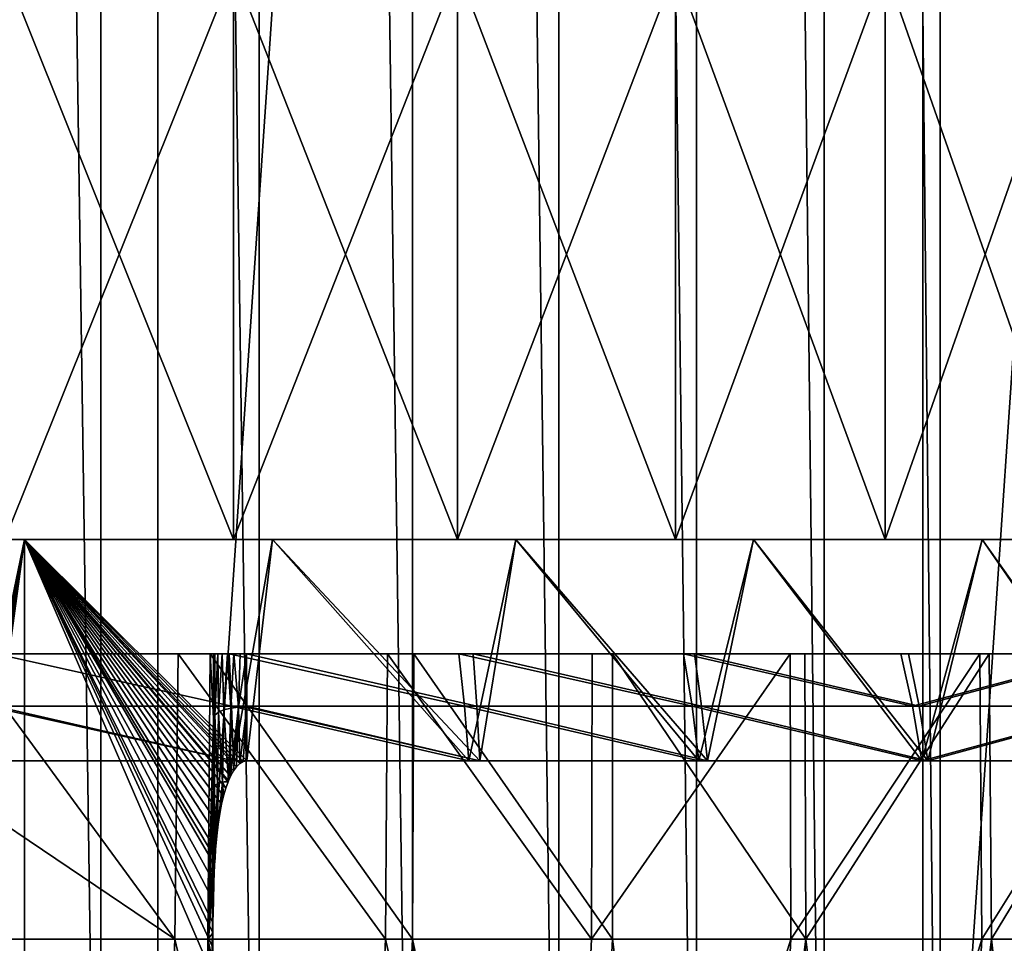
# Model space of a CAD drawing. Header units: metres. Extents: x -30 to 30, y -76 to 64.
# Tile 154 of 256: x 0.43 to 2.16, y -73.51 to -71.89. Entities that reach past the tile are written whole.
import ezdxf

# ---------------------------------------------------------------- set-up
doc = ezdxf.new("R2010")
doc.units = ezdxf.units.M
doc.layers.add('solid_508511', color=7, linetype='CONTINUOUS')

msp = doc.modelspace()

# ---------------------------------------------------------------- linework, layer by layer
at = {"layer": 'solid_508511'}
for points in [[(0.671785, -55.200001, -22.990187), (0.671785, -74.800003, -22.990187), (-0.671785, -74.800003, -22.990187)], [(-0.671785, -55.200001, -22.990187), (0.671785, -55.200001, -22.990187), (-0.671785, -74.800003, -22.990187)], [(0.287453, -55.200001, 28.484936), (0.287453, -74.800003, 28.484936), (0.571757, -74.800003, 28.439905)], [(0.571757, -55.200001, 28.439905), (0.287453, -55.200001, 28.484936), (0.571757, -74.800003, 28.439905)], [(0.571757, -55.200001, 28.439905), (0.571757, -74.800003, 28.439905), (0.849797, -74.800003, 28.365406)], [(0.849796, -55.200001, 28.365406), (0.571757, -55.200001, 28.439905), (0.849797, -74.800003, 28.365406)], [(2.013062, -55.200001, -22.911734), (2.013062, -74.800003, -22.911736), (0.671785, -74.800003, -22.990187)], [(0.671785, -55.200001, -22.990187), (2.013062, -55.200001, -22.911734), (0.671785, -74.800003, -22.990187)], [(0.849796, -55.200001, 28.365406), (0.849797, -74.800003, 28.365406), (1.118526, -74.800003, 28.262251)], [(1.118525, -55.200001, 28.262251), (0.849796, -55.200001, 28.365406), (1.118526, -74.800003, 28.262251)], [(1.118525, -55.200001, 28.262251), (1.118526, -74.800003, 28.262251), (1.375, -74.800003, 28.131569)], [(1.375, -55.200001, 28.131571), (1.118525, -55.200001, 28.262251), (1.375, -74.800003, 28.131569)], [(1.375, -55.200001, 28.131571), (1.375, -74.800003, 28.131569), (1.616409, -74.800003, 27.974796)], [(1.616409, -55.200001, 27.974796), (1.375, -55.200001, 28.131571), (1.616409, -74.800003, 27.974796)], [(1.616409, -55.200001, 27.974796), (1.616409, -74.800003, 27.974796), (1.840109, -74.800003, 27.793648)], [(1.840109, -55.200001, 27.793648), (1.616409, -55.200001, 27.974796), (1.840109, -74.800003, 27.793648)], [(1.840109, -55.200001, 27.793648), (1.840109, -74.800003, 27.793648), (2.043648, -74.800003, 27.590109)], [(2.043648, -55.200001, 27.590109), (1.840109, -55.200001, 27.793648), (2.043648, -74.800003, 27.590109)], [(3.347471, -55.200001, -22.755096), (3.347469, -74.800003, -22.755096), (2.013062, -74.800003, -22.911736)], [(2.013062, -55.200001, -22.911734), (3.347471, -55.200001, -22.755096), (2.013062, -74.800003, -22.911736)], [(2.043648, -55.200001, 27.590109), (2.043648, -74.800003, 27.590109), (2.224797, -74.800003, 27.366409)], [(2.224796, -55.200001, 27.366409), (2.043648, -55.200001, 27.590109), (2.224797, -74.800003, 27.366409)], [(0.403897, -72.800003, 4.230758), (0.403897, -71.800003, 4.230758), (0.804489, -71.800003, 4.173162)], [(0.403897, -72.800003, 4.230758), (0.804489, -71.800003, 4.173162), (0.804489, -72.800003, 4.173162)], [(0.804489, -72.800003, -4.173162), (0.804489, -71.800003, -4.173162), (0.403897, -71.800003, -4.230758)], [(0.804489, -72.800003, -4.173162), (0.403897, -71.800003, -4.230758), (0.403897, -72.800003, -4.230758)], [(0.804489, -72.800003, 4.173162), (0.804489, -71.800003, 4.173162), (1.197163, -71.800003, 4.0779)], [(0.804489, -72.800003, 4.173162), (1.197163, -71.800003, 4.0779), (1.197163, -72.800003, 4.0779)], [(1.197163, -72.800003, -4.0779), (1.197163, -71.800003, -4.0779), (0.804489, -71.800003, -4.173162)], [(1.197163, -72.800003, -4.0779), (0.804489, -71.800003, -4.173162), (0.804489, -72.800003, -4.173162)], [(1.197163, -72.800003, 4.0779), (1.197163, -71.800003, 4.0779), (1.579717, -71.800003, 3.945498)], [(1.197163, -72.800003, 4.0779), (1.579717, -71.800003, 3.945498), (1.579717, -72.800003, 3.945498)], [(1.579717, -72.800003, -3.945498), (1.579717, -71.800003, -3.945498), (1.197163, -71.800003, -4.0779)], [(1.579717, -72.800003, -3.945498), (1.197163, -71.800003, -4.0779), (1.197163, -72.800003, -4.0779)], [(1.579717, -72.800003, 3.945498), (1.579717, -71.800003, 3.945498), (1.947323, -71.800003, 3.777623)], [(1.579717, -72.800003, 3.945498), (1.947323, -71.800003, 3.777623), (1.947323, -72.800003, 3.777623)], [(1.947323, -72.800003, -3.777623), (1.947323, -71.800003, -3.777623), (1.579717, -71.800003, -3.945498)], [(1.947323, -72.800003, -3.777623), (1.579717, -71.800003, -3.945498), (1.579717, -72.800003, -3.945498)], [(1.947323, -72.800003, 3.777623), (1.947323, -71.800003, 3.777623), (2.29774, -71.800003, 3.575311)], [(1.947323, -72.800003, 3.777623), (2.29774, -71.800003, 3.575311), (2.29774, -72.800003, 3.575311)], [(2.29774, -72.800003, -3.575311), (2.29774, -71.800003, -3.575311), (1.947323, -71.800003, -3.777623)], [(2.29774, -72.800003, -3.575311), (1.947323, -71.800003, -3.777623), (1.947323, -72.800003, -3.777623)], [(0.438275, -75.599998, -4.729737), (0, -72.800003, -4.75), (0, -75.599998, -4.75)], [(0.341733, -73.263336, 4.737691), (0, -72.800003, 4.75), (0.438207, -72.800003, 4.729738)], [(0.403897, -72.800003, 4.230758), (0.438207, -72.800003, 4.729738), (0, -72.800003, 4.75)], [(0.438207, -72.800003, -4.729738), (0, -72.800003, -4.75), (0.438275, -75.599998, -4.729737)], [(0, -72.800003, -4.25), (0, -72.800003, -4.75), (0.438207, -72.800003, -4.729738)], [(0.403897, -72.800003, -4.230758), (0, -72.800003, -4.25), (0.438207, -72.800003, -4.729738)], [(0.344512, -73.251015, 4.73749), (0.341733, -73.263336, 4.737691), (0.438207, -72.800003, 4.729738)], [(0.347502, -73.239899, 4.737272), (0.344512, -73.251015, 4.73749), (0.438207, -72.800003, 4.729738)], [(0.350687, -73.229935, 4.737037), (0.347502, -73.239899, 4.737272), (0.438207, -72.800003, 4.729738)], [(0.352911, -73.223915, 4.736872), (0.350687, -73.229935, 4.737037), (0.438207, -72.800003, 4.729738)], [(0.354072, -73.221031, 4.736785), (0.352911, -73.223915, 4.736872), (0.438207, -72.800003, 4.729738)], [(0.357686, -73.213081, 4.736514), (0.354072, -73.221031, 4.736785), (0.438207, -72.800003, 4.729738)], [(0.361599, -73.205986, 4.736217), (0.357686, -73.213081, 4.736514), (0.438207, -72.800003, 4.729738)], [(0.365895, -73.199745, 4.735887), (0.361599, -73.205986, 4.736217), (0.438207, -72.800003, 4.729738)], [(0.370514, -73.194618, 4.735528), (0.365895, -73.199745, 4.735887), (0.438207, -72.800003, 4.729738)], [(0.37532, -73.190842, 4.735149), (0.370514, -73.194618, 4.735528), (0.438207, -72.800003, 4.729738)], [(0.380223, -73.188538, 4.734758), (0.37532, -73.190842, 4.735149), (0.438207, -72.800003, 4.729738)], [(0.385222, -73.187752, 4.734354), (0.380223, -73.188538, 4.734758), (0.438207, -72.800003, 4.729738)], [(0.804512, -73.187752, 4.681374), (0.385222, -73.187752, 4.734354), (0.438207, -72.800003, 4.729738)], [(0.804489, -72.800003, -4.173162), (0.403897, -72.800003, -4.230758), (0.438207, -72.800003, -4.729738)], [(0.403897, -72.800003, 4.230758), (0.804489, -72.800003, 4.173162), (0.438207, -72.800003, 4.729738)], [(0.768121, -73.563988, -4.687482), (0.438207, -72.800003, -4.729738), (0.438275, -75.599998, -4.729737)], [(0.827758, -73.187759, -4.67732), (0.872943, -72.800003, -4.669096), (0.438207, -72.800003, -4.729738)], [(0.804489, -72.800003, -4.173162), (0.438207, -72.800003, -4.729738), (0.872943, -72.800003, -4.669096)], [(0.821761, -73.188919, -4.678377), (0.827758, -73.187759, -4.67732), (0.438207, -72.800003, -4.729738)], [(0.815739, -73.192375, -4.67943), (0.821761, -73.188919, -4.678377), (0.438207, -72.800003, -4.729738)], [(0.809957, -73.197937, -4.680435), (0.815739, -73.192375, -4.67943), (0.438207, -72.800003, -4.729738)], [(0.80452, -73.205368, -4.681372), (0.809957, -73.197937, -4.680435), (0.438207, -72.800003, -4.729738)], [(0.799615, -73.21418, -4.682213), (0.80452, -73.205368, -4.681372), (0.438207, -72.800003, -4.729738)], [(0.795878, -73.222481, -4.682849), (0.799615, -73.21418, -4.682213), (0.438207, -72.800003, -4.729738)], [(0.795178, -73.224213, -4.682968), (0.795878, -73.222481, -4.682849), (0.438207, -72.800003, -4.729738)], [(0.791083, -73.235641, -4.683662), (0.795178, -73.224213, -4.682968), (0.438207, -72.800003, -4.729738)], [(0.787288, -73.248627, -4.684301), (0.791083, -73.235641, -4.683662), (0.438207, -72.800003, -4.729738)], [(0.783793, -73.263329, -4.684887), (0.787288, -73.248627, -4.684301), (0.438207, -72.800003, -4.729738)], [(0.780631, -73.279831, -4.685415), (0.783793, -73.263329, -4.684887), (0.438207, -72.800003, -4.729738)], [(0.777822, -73.298302, -4.685882), (0.780631, -73.279831, -4.685415), (0.438207, -72.800003, -4.729738)], [(0.775358, -73.319183, -4.686291), (0.777822, -73.298302, -4.685882), (0.438207, -72.800003, -4.729738)], [(0.77326, -73.342873, -4.686637), (0.775358, -73.319183, -4.686291), (0.438207, -72.800003, -4.729738)], [(0.772227, -73.357964, -4.686808), (0.77326, -73.342873, -4.686637), (0.438207, -72.800003, -4.729738)], [(0.771551, -73.369751, -4.686919), (0.772227, -73.357964, -4.686808), (0.438207, -72.800003, -4.729738)], [(0.770239, -73.399963, -4.687135), (0.771551, -73.369751, -4.686919), (0.438207, -72.800003, -4.729738)], [(0.769291, -73.433601, -4.687291), (0.770239, -73.399963, -4.687135), (0.438207, -72.800003, -4.729738)], [(0.768628, -73.471466, -4.687399), (0.769291, -73.433601, -4.687291), (0.438207, -72.800003, -4.729738)], [(0.768417, -73.489113, -4.687434), (0.768628, -73.471466, -4.687399), (0.438207, -72.800003, -4.729738)], [(0.768204, -73.514572, -4.687469), (0.768417, -73.489113, -4.687434), (0.438207, -72.800003, -4.729738)], [(0.768121, -73.563988, -4.687482), (0.768204, -73.514572, -4.687469), (0.438207, -72.800003, -4.729738)], [(0.804512, -73.187752, 4.681374), (0.438207, -72.800003, 4.729738), (0.872943, -72.800003, 4.669096)], [(0.804489, -72.800003, 4.173162), (0.872943, -72.800003, 4.669096), (0.438207, -72.800003, 4.729738)], [(1.197163, -72.800003, -4.0779), (0.804489, -72.800003, -4.173162), (0.872943, -72.800003, -4.669096)], [(0.804489, -72.800003, 4.173162), (1.197163, -72.800003, 4.0779), (0.872943, -72.800003, 4.669096)], [(1.217434, -73.187752, 4.591335), (0.804512, -73.187752, 4.681374), (0.872943, -72.800003, 4.669096)], [(1.236423, -73.187752, -4.586257), (0.872943, -72.800003, -4.669096), (0.827758, -73.187759, -4.67732)], [(1.236423, -73.187752, -4.586257), (1.299735, -72.800003, -4.568714), (0.872943, -72.800003, -4.669096)], [(1.197163, -72.800003, -4.0779), (0.872943, -72.800003, -4.669096), (1.299735, -72.800003, -4.568714)], [(1.217434, -73.187752, 4.591335), (0.872943, -72.800003, 4.669096), (1.299735, -72.800003, 4.568714)], [(1.197163, -72.800003, 4.0779), (1.299735, -72.800003, 4.568714), (0.872943, -72.800003, 4.669096)], [(1.579717, -72.800003, -3.945498), (1.197163, -72.800003, -4.0779), (1.299735, -72.800003, -4.568714)], [(1.197163, -72.800003, 4.0779), (1.579717, -72.800003, 3.945498), (1.299735, -72.800003, 4.568714)], [(1.620719, -73.187752, 4.464949), (1.217434, -73.187752, 4.591335), (1.299735, -72.800003, 4.568714)], [(1.236423, -73.187752, -4.586257), (1.635492, -73.187752, -4.459559), (1.299735, -72.800003, -4.568714)], [(1.635492, -73.187752, -4.459559), (1.716053, -72.800003, -4.429179), (1.299735, -72.800003, -4.568714)], [(1.579717, -72.800003, -3.945498), (1.299735, -72.800003, -4.568714), (1.716053, -72.800003, -4.429179)], [(1.620719, -73.187752, 4.464949), (1.299735, -72.800003, 4.568714), (1.716053, -72.800003, 4.429179)], [(1.579717, -72.800003, 3.945498), (1.716053, -72.800003, 4.429179), (1.299735, -72.800003, 4.568714)], [(1.947323, -72.800003, -3.777623), (1.579717, -72.800003, -3.945498), (1.716053, -72.800003, -4.429179)], [(1.579717, -72.800003, 3.945498), (1.947323, -72.800003, 3.777623), (1.716053, -72.800003, 4.429179)], [(2.011174, -73.187752, 4.303217), (1.620719, -73.187752, 4.464949), (1.716053, -72.800003, 4.429179)], [(1.635492, -73.187752, -4.459559), (2.021852, -73.187752, -4.298211), (1.716053, -72.800003, -4.429179)], [(2.021852, -73.187752, -4.298211), (2.117089, -72.800003, -4.252108), (1.716053, -72.800003, -4.429179)], [(1.947323, -72.800003, -3.777623), (1.716053, -72.800003, -4.429179), (2.117089, -72.800003, -4.252108)], [(2.011174, -73.187752, 4.303217), (1.716053, -72.800003, 4.429179), (2.117089, -72.800003, 4.252108)], [(1.947323, -72.800003, 3.777623), (2.117089, -72.800003, 4.252108), (1.716053, -72.800003, 4.429179)], [(2.29774, -72.800003, -3.575311), (1.947323, -72.800003, -3.777623), (2.117089, -72.800003, -4.252108)], [(1.947323, -72.800003, 3.777623), (2.29774, -72.800003, 3.575311), (2.117089, -72.800003, 4.252108)], [(2.385708, -73.187752, 4.10742), (2.011174, -73.187752, 4.303217), (2.117089, -72.800003, 4.252108)], [(2.021852, -73.187752, -4.298211), (2.392503, -73.187752, -4.103465), (2.117089, -72.800003, -4.252108)], [(2.392503, -73.187752, -4.103465), (2.500641, -72.800003, -4.038471), (2.117089, -72.800003, -4.252108)], [(2.29774, -72.800003, -3.575311), (2.117089, -72.800003, -4.252108), (2.500641, -72.800003, -4.038471)], [(2.385708, -73.187752, 4.10742), (2.117089, -72.800003, 4.252108), (2.500641, -72.800003, 4.038471)], [(2.29774, -72.800003, 3.575311), (2.500641, -72.800003, 4.038471), (2.117089, -72.800003, 4.252108)], [(0.330547, -73.249985, 4.190176), (0.33491, -73, 4.18983), (0.701521, -73.5, 4.144238)], [(0.707679, -73, 4.143189), (0.33491, -73, 4.18983), (0.388081, -73, 4.649858)], [(0.701521, -73.5, 4.144238), (0.33491, -73, 4.18983), (0.707679, -73, 4.143189)], [(0.801397, -73.091713, 4.644216), (0.388081, -73, 4.649858), (0.386706, -73.091713, 4.69696)], [(0.707679, -73, 4.143189), (0.388081, -73, 4.649858), (0.79711, -73, 4.597434)], [(0.801397, -73.091713, 4.644216), (0.79711, -73, 4.597434), (0.388081, -73, 4.649858)], [(1.07118, -73.5, 4.064408), (0.701521, -73.5, 4.144238), (0.707679, -73, 4.143189)], [(1.074822, -73, 4.063446), (0.707679, -73, 4.143189), (0.79711, -73, 4.597434)], [(1.07118, -73.5, 4.064408), (0.707679, -73, 4.143189), (1.074822, -73, 4.063446)], [(0.759368, -73.5, -4.134029), (0.76372, -73, -4.133228), (0.769729, -73.113495, -4.596229)], [(1.118444, -73.5, -4.051657), (0.76372, -73, -4.133228), (0.759368, -73.5, -4.134029)], [(0.76372, -73, -4.133228), (0.769798, -73, -4.535292), (0.769729, -73.113495, -4.596229)], [(1.120577, -73, -4.051066), (0.769798, -73, -4.535292), (0.76372, -73, -4.133228)], [(1.118444, -73.5, -4.051657), (1.120577, -73, -4.051066), (0.76372, -73, -4.133228)], [(0.771818, -73, -4.55085), (0.769729, -73.113495, -4.596229), (0.769798, -73, -4.535292)], [(0.771818, -73, -4.55085), (0.772001, -73.107712, -4.609047), (0.769729, -73.113495, -4.596229)], [(1.120577, -73, -4.051066), (0.771818, -73, -4.55085), (0.769798, -73, -4.535292)], [(0.771818, -73, -4.55085), (0.777027, -73, -4.564691), (0.772001, -73.107712, -4.609047)], [(1.120577, -73, -4.051066), (0.777027, -73, -4.564691), (0.771818, -73, -4.55085)], [(0.777027, -73, -4.564691), (0.778143, -73.102432, -4.620758), (0.772001, -73.107712, -4.609047)], [(0.777027, -73, -4.564691), (0.784796, -73, -4.576134), (0.778143, -73.102432, -4.620758)], [(1.120577, -73, -4.051066), (0.784796, -73, -4.576134), (0.777027, -73, -4.564691)], [(0.784796, -73, -4.576134), (0.787658, -73.098083, -4.630418), (0.778143, -73.102432, -4.620758)], [(0.784796, -73, -4.576134), (0.794306, -73, -4.584645), (0.787658, -73.098083, -4.630418)], [(1.120577, -73, -4.051066), (0.794306, -73, -4.584645), (0.784796, -73, -4.576134)], [(0.794306, -73, -4.584645), (0.799773, -73.095016, -4.637244), (0.787658, -73.098083, -4.630418)], [(0.794306, -73, -4.584645), (0.804954, -73, -4.59014), (0.799773, -73.095016, -4.637244)], [(1.120577, -73, -4.051066), (0.804954, -73, -4.59014), (0.794306, -73, -4.584645)], [(1.074822, -73, 4.063446), (0.79711, -73, 4.597434), (1.199965, -73, 4.509088)], [(1.209783, -73.091713, 4.554932), (1.199965, -73, 4.509088), (0.79711, -73, 4.597434)], [(1.209783, -73.091713, 4.554932), (0.79711, -73, 4.597434), (0.801397, -73.091713, 4.644216)], [(0.804954, -73, -4.59014), (0.813506, -73.093491, -4.640684), (0.799773, -73.095016, -4.637244)], [(0.804954, -73, -4.59014), (0.816126, -73, -4.592597), (0.813506, -73.093491, -4.640684)], [(1.120577, -73, -4.051066), (0.816126, -73, -4.592597), (0.804954, -73, -4.59014)], [(0.82748, -73, -4.592066), (0.827741, -73.091713, -4.639594), (0.813506, -73.093491, -4.640684)], [(0.816126, -73, -4.592597), (0.82748, -73, -4.592066), (0.813506, -73.093491, -4.640684)], [(1.120577, -73, -4.051066), (0.82748, -73, -4.592066), (0.816126, -73, -4.592597)], [(1.231312, -73.091713, -4.54916), (0.827741, -73.091713, -4.639594), (0.82748, -73, -4.592066)], [(1.120577, -73, -4.051066), (1.224728, -73, -4.502424), (0.82748, -73, -4.592066)], [(1.231312, -73.091713, -4.54916), (0.82748, -73, -4.592066), (1.224728, -73, -4.502424)], [(1.432168, -73.5, 3.951675), (1.07118, -73.5, 4.064408), (1.074822, -73, 4.063446)], [(1.433329, -73, 3.951253), (1.074822, -73, 4.063446), (1.199965, -73, 4.509088)], [(1.432168, -73.5, 3.951675), (1.074822, -73, 4.063446), (1.433329, -73, 3.951253)], [(1.118444, -73.5, -4.051657), (1.468928, -73.5, -3.938158), (1.120577, -73, -4.051066)], [(1.120577, -73, -4.051066), (1.468971, -73, -3.93814), (1.224728, -73, -4.502424)], [(1.468928, -73.5, -3.938158), (1.468971, -73, -3.93814), (1.120577, -73, -4.051066)], [(1.433329, -73, 3.951253), (1.199965, -73, 4.509088), (1.593348, -73, 4.385547)], [(1.60865, -73.091713, 4.429811), (1.593348, -73, 4.385547), (1.199965, -73, 4.509088)], [(1.60865, -73.091713, 4.429811), (1.199965, -73, 4.509088), (1.209783, -73.091713, 4.554932)], [(1.468971, -73, -3.93814), (1.612694, -73, -4.378469), (1.224728, -73, -4.502424)], [(1.6254, -73.091713, -4.423694), (1.224728, -73, -4.502424), (1.612694, -73, -4.378469)], [(1.231312, -73.091713, -4.54916), (1.224728, -73, -4.502424), (1.6254, -73.091713, -4.423694)], [(1.432168, -73.5, 3.951675), (1.433329, -73, 3.951253), (1.780441, -73, 3.807474)], [(1.781561, -73.5, 3.806952), (1.432168, -73.5, 3.951675), (1.780441, -73, 3.807474)], [(1.780441, -73, 3.807474), (1.433329, -73, 3.951253), (1.593348, -73, 4.385547)], [(1.468928, -73.5, -3.938158), (1.808119, -73.5, -3.79441), (1.468971, -73, -3.93814)], [(1.468971, -73, -3.93814), (1.806165, -73, -3.79534), (1.612694, -73, -4.378469)], [(1.808119, -73.5, -3.79441), (1.806165, -73, -3.79534), (1.468971, -73, -3.93814)], [(1.780441, -73, 3.807474), (1.593348, -73, 4.385547), (1.97439, -73, 4.227714)], [(1.994861, -73.091713, 4.269836), (1.97439, -73, 4.227714), (1.593348, -73, 4.385547)], [(1.994861, -73.091713, 4.269836), (1.593348, -73, 4.385547), (1.60865, -73.091713, 4.429811)], [(1.806165, -73, -3.79534), (1.98832, -73, -4.221182), (1.612694, -73, -4.378469)], [(2.00697, -73.091713, -4.26416), (1.612694, -73, -4.378469), (1.98832, -73, -4.221182)], [(1.6254, -73.091713, -4.423694), (1.612694, -73, -4.378469), (2.00697, -73.091713, -4.26416)], [(2.113276, -73, 3.633304), (1.780441, -73, 3.807474), (1.97439, -73, 4.227714)], [(1.781561, -73.5, 3.806952), (1.780441, -73, 3.807474), (2.113276, -73, 3.633304)], [(2.116532, -73.5, 3.631409), (1.781561, -73.5, 3.806952), (2.113276, -73, 3.633304)], [(1.806165, -73, -3.79534), (2.129648, -73, -3.62373), (1.98832, -73, -4.221182)], [(1.808119, -73.5, -3.79441), (2.129648, -73, -3.62373), (1.806165, -73, -3.79534)], [(1.808119, -73.5, -3.79441), (2.13342, -73.5, -3.621513), (2.129648, -73, -3.62373)], [(2.113276, -73, 3.633304), (1.97439, -73, 4.227714), (2.339909, -73, 4.036906)], [(1.994861, -73.091713, 4.269836), (2.339909, -73, 4.036906), (1.97439, -73, 4.227714)], [(2.129648, -73, -3.62373), (2.348799, -73, -4.031738), (1.98832, -73, -4.221182)], [(2.00697, -73.091713, -4.26416), (1.98832, -73, -4.221182), (2.348799, -73, -4.031738)], [(2.365377, -73.091713, 4.076269), (2.339909, -73, 4.036906), (1.994861, -73.091713, 4.269836)], [(2.00697, -73.091713, -4.26416), (2.348799, -73, -4.031738), (2.373085, -73.091713, -4.071788)], [(2.429272, -73, 3.430082), (2.113276, -73, 3.633304), (2.339909, -73, 4.036906)], [(2.116532, -73.5, 3.631409), (2.113276, -73, 3.633304), (2.429272, -73, 3.430082)], [(2.434369, -73.5, 3.426469), (2.116532, -73.5, 3.631409), (2.429272, -73, 3.430082)], [(2.129648, -73, -3.62373), (2.437012, -73, -3.424588), (2.348799, -73, -4.031738)], [(2.13342, -73.5, -3.621513), (2.437012, -73, -3.424588), (2.129648, -73, -3.62373)], [(2.13342, -73.5, -3.621513), (2.442341, -73.5, -3.420791), (2.437012, -73, -3.424588)], [(0.386662, -73.094582, 4.698246), (0.385222, -73.187752, 4.734354), (0.804512, -73.187752, 4.681374)], [(0.386706, -73.091713, 4.69696), (0.386662, -73.094582, 4.698246), (0.804512, -73.187752, 4.681374)], [(0.801397, -73.091713, 4.644216), (0.386706, -73.091713, 4.69696), (0.804512, -73.187752, 4.681374)], [(0.776712, -73.2276, -4.665564), (0.772001, -73.107712, -4.609047), (0.778143, -73.102432, -4.620758)], [(0.785092, -73.224716, -4.675452), (0.776712, -73.2276, -4.665564), (0.778143, -73.102432, -4.620758)], [(0.785092, -73.224716, -4.675452), (0.778143, -73.102432, -4.620758), (0.787658, -73.098083, -4.630418)], [(0.785092, -73.224716, -4.675452), (0.787658, -73.098083, -4.630418), (0.795878, -73.222481, -4.682849)], [(0.787658, -73.098083, -4.630418), (0.799773, -73.095016, -4.637244), (0.795878, -73.222481, -4.682849)], [(0.799773, -73.095016, -4.637244), (0.799615, -73.21418, -4.682213), (0.795878, -73.222481, -4.682849)], [(0.813506, -73.093491, -4.640684), (0.80452, -73.205368, -4.681372), (0.799615, -73.21418, -4.682213)], [(0.799773, -73.095016, -4.637244), (0.813506, -73.093491, -4.640684), (0.799615, -73.21418, -4.682213)], [(0.801397, -73.091713, 4.644216), (0.804512, -73.187752, 4.681374), (1.217434, -73.187752, 4.591335)], [(1.209783, -73.091713, 4.554932), (0.801397, -73.091713, 4.644216), (1.217434, -73.187752, 4.591335)], [(0.813506, -73.093491, -4.640684), (0.809957, -73.197937, -4.680435), (0.80452, -73.205368, -4.681372)], [(0.813506, -73.093491, -4.640684), (0.815739, -73.192375, -4.67943), (0.809957, -73.197937, -4.680435)], [(0.827741, -73.091713, -4.639594), (0.827744, -73.09362, -4.640458), (0.813506, -73.093491, -4.640684)], [(0.813506, -73.093491, -4.640684), (0.827744, -73.09362, -4.640458), (0.815739, -73.192375, -4.67943)], [(0.827744, -73.09362, -4.640458), (0.821761, -73.188919, -4.678377), (0.815739, -73.192375, -4.67943)], [(0.827744, -73.09362, -4.640458), (0.827758, -73.187759, -4.67732), (0.821761, -73.188919, -4.678377)], [(0.827741, -73.091713, -4.639594), (1.236423, -73.187752, -4.586257), (0.827744, -73.09362, -4.640458)], [(1.231312, -73.091713, -4.54916), (1.236423, -73.187752, -4.586257), (0.827741, -73.091713, -4.639594)], [(0.827744, -73.09362, -4.640458), (1.236423, -73.187752, -4.586257), (0.827758, -73.187759, -4.67732)], [(1.209783, -73.091713, 4.554932), (1.217434, -73.187752, 4.591335), (1.620719, -73.187752, 4.464949)], [(1.60865, -73.091713, 4.429811), (1.209783, -73.091713, 4.554932), (1.620719, -73.187752, 4.464949)], [(1.231312, -73.091713, -4.54916), (1.635492, -73.187752, -4.459559), (1.236423, -73.187752, -4.586257)], [(1.231312, -73.091713, -4.54916), (1.6254, -73.091713, -4.423694), (1.635492, -73.187752, -4.459559)], [(1.60865, -73.091713, 4.429811), (1.620719, -73.187752, 4.464949), (2.011174, -73.187752, 4.303217)], [(1.994861, -73.091713, 4.269836), (1.60865, -73.091713, 4.429811), (2.011174, -73.187752, 4.303217)], [(1.6254, -73.091713, -4.423694), (2.021852, -73.187752, -4.298211), (1.635492, -73.187752, -4.459559)], [(1.6254, -73.091713, -4.423694), (2.00697, -73.091713, -4.26416), (2.021852, -73.187752, -4.298211)], [(2.365377, -73.091713, 4.076269), (1.994861, -73.091713, 4.269836), (2.011174, -73.187752, 4.303217)], [(2.00697, -73.091713, -4.26416), (2.373085, -73.091713, -4.071788), (2.021852, -73.187752, -4.298211)], [(2.365377, -73.091713, 4.076269), (2.011174, -73.187752, 4.303217), (2.385708, -73.187752, 4.10742)], [(2.373085, -73.091713, -4.071788), (2.392503, -73.187752, -4.103465), (2.021852, -73.187752, -4.298211)], [(0.759368, -73.5, -4.134029), (0.769729, -73.113495, -4.596229), (0.769352, -73.234749, -4.64132)], [(0.772001, -73.107712, -4.609047), (0.769352, -73.234749, -4.64132), (0.769729, -73.113495, -4.596229)], [(0.771339, -73.231018, -4.653911), (0.769352, -73.234749, -4.64132), (0.772001, -73.107712, -4.609047)], [(0.776712, -73.2276, -4.665564), (0.771339, -73.231018, -4.653911), (0.772001, -73.107712, -4.609047)], [(0.776712, -73.2276, -4.665564), (0.772227, -73.357964, -4.686808), (0.771339, -73.231018, -4.653911)], [(0.776712, -73.2276, -4.665564), (0.77326, -73.342873, -4.686637), (0.772227, -73.357964, -4.686808)], [(0.776712, -73.2276, -4.665564), (0.775358, -73.319183, -4.686291), (0.77326, -73.342873, -4.686637)], [(0.776712, -73.2276, -4.665564), (0.777822, -73.298302, -4.685882), (0.775358, -73.319183, -4.686291)], [(0.785092, -73.224716, -4.675452), (0.777822, -73.298302, -4.685882), (0.776712, -73.2276, -4.665564)], [(0.785092, -73.224716, -4.675452), (0.780631, -73.279831, -4.685415), (0.777822, -73.298302, -4.685882)], [(0.785092, -73.224716, -4.675452), (0.783793, -73.263329, -4.684887), (0.780631, -73.279831, -4.685415)], [(0.785092, -73.224716, -4.675452), (0.787288, -73.248627, -4.684301), (0.783793, -73.263329, -4.684887)], [(0.785092, -73.224716, -4.675452), (0.795878, -73.222481, -4.682849), (0.795178, -73.224213, -4.682968)], [(0.785092, -73.224716, -4.675452), (0.795178, -73.224213, -4.682968), (0.791083, -73.235641, -4.683662)], [(0.785092, -73.224716, -4.675452), (0.791083, -73.235641, -4.683662), (0.787288, -73.248627, -4.684301)], [(0.759368, -73.5, -4.134029), (0.769352, -73.234749, -4.64132), (0.768674, -73.360985, -4.669356)], [(0.771339, -73.231018, -4.653911), (0.768674, -73.360985, -4.669356), (0.769352, -73.234749, -4.64132)], [(0.769647, -73.359657, -4.678293), (0.768674, -73.360985, -4.669356), (0.771339, -73.231018, -4.653911)], [(0.769647, -73.359657, -4.678293), (0.771339, -73.231018, -4.653911), (0.772227, -73.357964, -4.686808)], [(0.701521, -73.5, 4.144238), (0.326183, -73.5, 4.190518), (0.330547, -73.249985, 4.190176)], [(0.759368, -73.5, -4.134029), (0.768674, -73.360985, -4.669356), (0.767706, -73.489922, -4.679789)], [(0.769647, -73.359657, -4.678293), (0.768628, -73.471466, -4.687399), (0.767706, -73.489922, -4.679789)], [(0.769647, -73.359657, -4.678293), (0.767706, -73.489922, -4.679789), (0.768674, -73.360985, -4.669356)], [(0.769647, -73.359657, -4.678293), (0.769291, -73.433601, -4.687291), (0.768628, -73.471466, -4.687399)], [(0.769647, -73.359657, -4.678293), (0.770239, -73.399963, -4.687135), (0.769291, -73.433601, -4.687291)], [(0.769647, -73.359657, -4.678293), (0.772227, -73.357964, -4.686808), (0.771551, -73.369751, -4.686919)], [(0.769647, -73.359657, -4.678293), (0.771551, -73.369751, -4.686919), (0.770239, -73.399963, -4.687135)], [(0.767706, -73.489922, -4.679789), (0.768628, -73.471466, -4.687399), (0.768417, -73.489113, -4.687434)], [(0.648568, -74.825127, 3.98294), (0.315629, -74.104637, 4.114543), (0.326183, -73.5, 4.190518)], [(0.648568, -74.825127, 3.98294), (0.326183, -73.5, 4.190518), (0.701521, -73.5, 4.144238)], [(1.013738, -74.825127, 3.905993), (0.648568, -74.825127, 3.98294), (0.701521, -73.5, 4.144238)], [(1.013738, -74.825127, 3.905993), (0.701521, -73.5, 4.144238), (1.07118, -73.5, 4.064408)], [(0.754612, -73.946838, -4.077372), (0.767706, -73.489922, -4.679789), (0.766469, -73.618904, -4.672421)], [(0.754612, -73.946838, -4.077372), (0.759368, -73.5, -4.134029), (0.767706, -73.489922, -4.679789)], [(0.939677, -74.825127, -3.924469), (0.759368, -73.5, -4.134029), (0.754612, -73.946838, -4.077372)], [(0.759368, -73.5, -4.134029), (0.939677, -74.825127, -3.924469), (1.055302, -74.825127, -3.89497)], [(1.118444, -73.5, -4.051657), (0.759368, -73.5, -4.134029), (1.055302, -74.825127, -3.89497)], [(0.766469, -73.618904, -4.672421), (0.768417, -73.489113, -4.687434), (0.768204, -73.514572, -4.687469)], [(0.767706, -73.489922, -4.679789), (0.768417, -73.489113, -4.687434), (0.766469, -73.618904, -4.672421)], [(1.370238, -74.825127, 3.795642), (1.013738, -74.825127, 3.905993), (1.07118, -73.5, 4.064408)], [(1.118444, -73.5, -4.051657), (1.055302, -74.825127, -3.89497), (1.294703, -74.825127, -3.822067)], [(1.370238, -74.825127, 3.795642), (1.07118, -73.5, 4.064408), (1.432168, -73.5, 3.951675)], [(1.118444, -73.5, -4.051657), (1.294703, -74.825127, -3.822067), (1.402545, -74.825127, -3.783823)], [(1.118444, -73.5, -4.051657), (1.402545, -74.825127, -3.783823), (1.468928, -73.5, -3.938158)], [(1.370238, -74.825127, 3.795642), (1.432168, -73.5, 3.951675), (1.781561, -73.5, 3.806952)], [(1.715019, -74.825127, 3.652829), (1.370238, -74.825127, 3.795642), (1.781561, -73.5, 3.806952)], [(1.468928, -73.5, -3.938158), (1.402545, -74.825127, -3.783823), (1.638874, -74.825127, -3.68762)], [(1.468928, -73.5, -3.938158), (1.638874, -74.825127, -3.68762), (1.808119, -73.5, -3.79441)], [(1.808119, -73.5, -3.79441), (1.638874, -74.825127, -3.68762), (1.738339, -74.825127, -3.641789)], [(1.715019, -74.825127, 3.652829), (1.781561, -73.5, 3.806952), (2.116532, -73.5, 3.631409)], [(2.045133, -74.825127, 3.478776), (1.715019, -74.825127, 3.652829), (2.116532, -73.5, 3.631409)], [(1.808119, -73.5, -3.79441), (1.738339, -74.825127, -3.641789), (1.969304, -74.825127, -3.522257)], [(1.808119, -73.5, -3.79441), (1.969304, -74.825127, -3.522257), (2.13342, -73.5, -3.621513)], [(2.13342, -73.5, -3.621513), (1.969304, -74.825127, -3.522257), (2.059943, -74.825127, -3.470027)], [(2.045133, -74.825127, 3.478776), (2.116532, -73.5, 3.631409), (2.434369, -73.5, 3.426469)], [(2.357757, -74.825127, 3.274971), (2.045133, -74.825127, 3.478776), (2.434369, -73.5, 3.426469)], [(2.13342, -73.5, -3.621513), (2.059943, -74.825127, -3.470027), (2.283224, -74.825127, -3.327362)], [(2.13342, -73.5, -3.621513), (2.283224, -74.825127, -3.327362), (2.442341, -73.5, -3.420791)]]:
    msp.add_3dface(points, dxfattribs=at)

doc.saveas('drawing.dxf')
